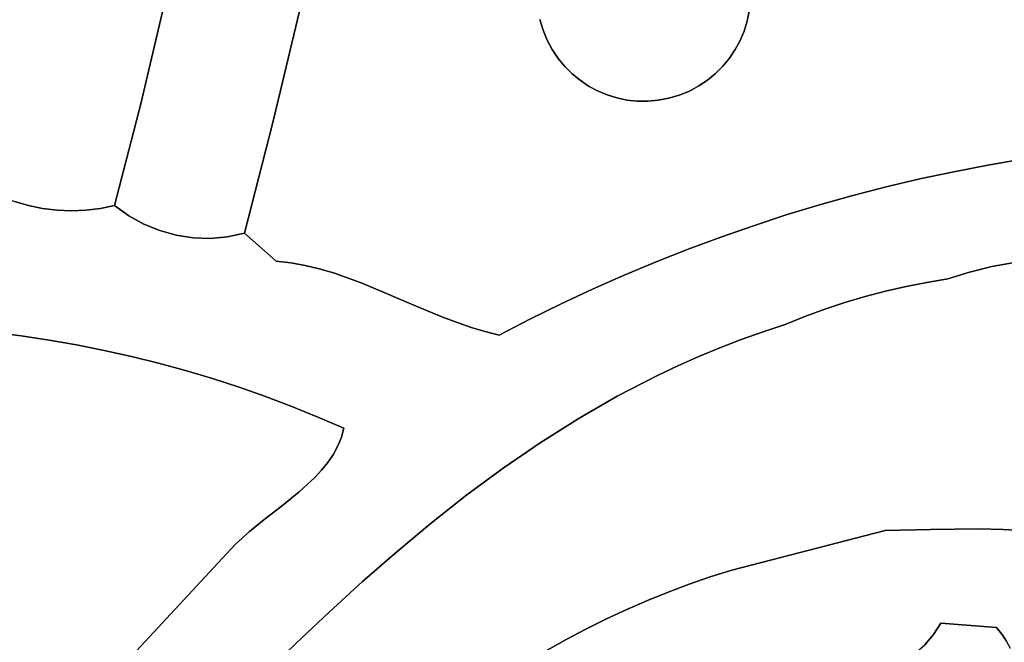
# Model space of a CAD drawing. Header units: inches. Extents: x 36.3 to 71.4, y 17.4 to 61.7.
# Tile 31 of 80: x 55.7 to 59.5, y 28.3 to 30.6. Entities that reach past the tile are written whole.
import ezdxf

# ---------------------------------------------------------------- set-up
doc = ezdxf.new("R2010")
doc.units = ezdxf.units.IN
doc.layers.add('SURFACES_FOR_SKETCHUP', color=7, linetype='Continuous')

msp = doc.modelspace()

# ---------------------------------------------------------------- linework, layer by layer
at = {"layer": 'SURFACES_FOR_SKETCHUP'}
for points, invisible_edges in [([(58.509, 30.7396), (59.407, 30.0793), (59.3828, 31.506)], 11), ([(59.4638, 31.4881), (59.3828, 31.506), (59.407, 30.0793)], 10), ([(59.407, 30.0793), (59.5363, 30.1016), (59.4638, 31.4881)], 10), ([(59.5452, 31.4727), (59.4638, 31.4881), (59.5363, 30.1016)], 10), ([(57.9708, 31.1052), (57.7409, 30.8985), (57.7245, 30.5898)], 11), ([(57.7245, 30.5898), (57.9311, 30.36), (57.9708, 31.1052)], 11), ([(58.4861, 30.8589), (57.9708, 31.1052), (57.9311, 30.36)], 11), ([(57.7409, 30.8985), (57.7259, 30.8628), (57.7245, 30.5898)], 10), ([(57.7127, 30.6295), (57.7245, 30.5898), (57.7259, 30.8628)], 10), ([(58.4697, 30.5502), (58.4861, 30.8589), (57.9311, 30.36)], 11), ([(58.4697, 30.5502), (58.4847, 30.5859), (58.4861, 30.8589)], 10), ([(58.4979, 30.8192), (58.4861, 30.8589), (58.4847, 30.5859)], 10), ([(58.4847, 30.5859), (58.4962, 30.623), (58.4979, 30.8192)], 10), ([(58.4962, 30.623), (58.5042, 30.6611), (58.4979, 30.8192)], 10), ([(58.5085, 30.7001), (59.2782, 30.0543), (58.509, 30.7396)], 3), ([(59.407, 30.0793), (58.509, 30.7396), (59.2782, 30.0543)], 3), ([(55.6404, 30.6584), (56.2031, 30.3106), (55.6568, 30.6898)], 3), ([(56.2946, 30.6961), (55.6568, 30.6898), (56.2031, 30.3106)], 3), ([(56.2031, 30.3106), (56.7028, 30.2405), (56.2946, 30.6961)], 3), ([(56.8028, 30.6611), (56.2946, 30.6961), (56.7028, 30.2405)], 3), ([(58.5042, 30.6611), (59.2782, 30.0543), (58.5085, 30.7001)], 3), ([(55.621, 30.6286), (56.2031, 30.3106), (55.6404, 30.6584)], 3), ([(56.7028, 30.2405), (57.7402, 30.5516), (56.8028, 30.6611)], 3), ([(57.7127, 30.6295), (56.8028, 30.6611), (57.7245, 30.5898)], 3), ([(57.7245, 30.5898), (56.8028, 30.6611), (57.7402, 30.5516)], 3), ([(58.4962, 30.623), (59.1501, 30.0268), (58.5042, 30.6611)], 3), ([(59.2782, 30.0543), (58.5042, 30.6611), (59.1501, 30.0268)], 3), ([(55.5986, 30.6007), (56.2031, 30.3106), (55.621, 30.6286)], 3), ([(58.4847, 30.5859), (59.0226, 29.9966), (58.4962, 30.623)], 3), ([(59.1501, 30.0268), (58.4962, 30.623), (59.0226, 29.9966)], 3), ([(55.5986, 30.6007), (55.5735, 30.5748), (56.2031, 30.3106)], 10), ([(55.674, 29.9617), (56.2031, 30.3106), (55.5735, 30.5748)], 11), ([(57.7245, 30.5898), (57.7402, 30.5516), (57.897, 30.3783)], 10), ([(57.9311, 30.36), (57.7245, 30.5898), (57.897, 30.3783)], 3), ([(58.4697, 30.5502), (59.0226, 29.9966), (58.4847, 30.5859)], 3), ([(57.7402, 30.5516), (56.7028, 30.2405), (57.7593, 30.5158)], 3), ([(57.8647, 30.3999), (57.7402, 30.5516), (57.8346, 30.4246)], 3), ([(57.897, 30.3783), (57.7402, 30.5516), (57.8647, 30.3999)], 3), ([(57.7402, 30.5516), (57.7593, 30.5158), (57.8346, 30.4246)], 10), ([(58.2398, 30.3436), (58.4697, 30.5502), (57.9311, 30.36)], 11), ([(58.4697, 30.5502), (58.2398, 30.3436), (58.4513, 30.5161)], 3), ([(58.4513, 30.5161), (58.8958, 29.9639), (58.4697, 30.5502)], 3), ([(59.0226, 29.9966), (58.4697, 30.5502), (58.8958, 29.9639)], 3), ([(57.7593, 30.5158), (56.7028, 30.2405), (57.7816, 30.4827)], 3), ([(57.8068, 30.4522), (57.8346, 30.4246), (57.7593, 30.5158)], 10), ([(57.7593, 30.5158), (57.7816, 30.4827), (57.8068, 30.4522)], 8), ([(58.2398, 30.3436), (58.278, 30.3593), (58.4513, 30.5161)], 10), ([(58.4513, 30.5161), (58.278, 30.3593), (58.4297, 30.4838)], 3), ([(58.4297, 30.4838), (58.8958, 29.9639), (58.4513, 30.5161)], 3), ([(57.0366, 29.6338), (57.7816, 30.4827), (56.7028, 30.2405)], 11), ([(57.1407, 29.5906), (57.7816, 30.4827), (57.0366, 29.6338)], 3), ([(57.7816, 30.4827), (57.1407, 29.5906), (57.8068, 30.4522)], 3), ([(58.4297, 30.4838), (58.278, 30.3593), (58.4051, 30.4536)], 3), ([(58.4051, 30.4536), (58.7698, 29.9285), (58.4297, 30.4838)], 3), ([(58.8958, 29.9639), (58.4297, 30.4838), (58.7698, 29.9285)], 3), ([(57.2442, 29.5456), (57.8068, 30.4522), (57.1407, 29.5906)], 3), ([(57.8068, 30.4522), (57.2442, 29.5456), (57.8346, 30.4246)], 3), ([(57.348, 29.5026), (57.8346, 30.4246), (57.2442, 29.5456)], 3), ([(57.7925, 29.5549), (57.8346, 30.4246), (57.348, 29.5026)], 11), ([(57.8346, 30.4246), (57.7925, 29.5549), (57.8647, 30.3999)], 3), ([(58.278, 30.3593), (58.3138, 30.3784), (58.4051, 30.4536)], 10), ([(58.3774, 30.4258), (58.4051, 30.4536), (58.3138, 30.3784)], 10), ([(58.3138, 30.3784), (58.347, 30.4007), (58.3774, 30.4258)], 8), ([(58.347, 30.4007), (58.6445, 29.8907), (58.3774, 30.4258)], 3), ([(58.3774, 30.4258), (58.7698, 29.9285), (58.4051, 30.4536)], 3), ([(58.7698, 29.9285), (58.3774, 30.4258), (58.6445, 29.8907)], 3), ([(57.8647, 30.3999), (57.7925, 29.5549), (57.897, 30.3783)], 3), ([(58.3138, 30.3784), (58.6445, 29.8907), (58.347, 30.4007)], 3), ([(57.9113, 29.6103), (57.897, 30.3783), (57.7925, 29.5549)], 3), ([(57.897, 30.3783), (57.9113, 29.6103), (57.9311, 30.36)], 3), ([(57.9311, 30.36), (57.9113, 29.6103), (57.9668, 30.345)], 3), ([(57.9311, 30.36), (57.9668, 30.345), (58.2398, 30.3436)], 10), ([(58.2398, 30.3436), (58.3964, 29.8073), (58.278, 30.3593)], 3), ([(58.278, 30.3593), (58.5201, 29.8502), (58.3138, 30.3784)], 3), ([(58.5201, 29.8502), (58.278, 30.3593), (58.3964, 29.8073)], 3), ([(58.6445, 29.8907), (58.3138, 30.3784), (58.5201, 29.8502)], 3), ([(58.0311, 29.6633), (57.9668, 30.345), (57.9113, 29.6103)], 3), ([(57.9668, 30.345), (58.0311, 29.6633), (58.0039, 30.3334)], 3), ([(57.9668, 30.345), (58.0039, 30.3334), (58.2002, 30.3318)], 10), ([(58.2002, 30.3318), (58.2398, 30.3436), (57.9668, 30.345)], 10), ([(58.0039, 30.3334), (58.0311, 29.6633), (58.042, 30.3254)], 3), ([(58.0039, 30.3334), (58.042, 30.3254), (58.2002, 30.3318)], 10), ([(58.1519, 29.7138), (58.042, 30.3254), (58.0311, 29.6633)], 3), ([(58.2002, 30.3318), (58.042, 30.3254), (58.1603, 30.3242)], 3), ([(58.042, 30.3254), (58.1519, 29.7138), (58.081, 30.3211)], 3), ([(58.081, 30.3211), (58.1603, 30.3242), (58.042, 30.3254)], 3), ([(58.081, 30.3211), (58.1205, 30.3207), (58.1603, 30.3242)], 8), ([(58.081, 30.3211), (58.1519, 29.7138), (58.1205, 30.3207)], 3), ([(58.1205, 30.3207), (58.2737, 29.7618), (58.1603, 30.3242)], 3), ([(58.2737, 29.7618), (58.1205, 30.3207), (58.1519, 29.7138)], 3), ([(58.1603, 30.3242), (58.2737, 29.7618), (58.2002, 30.3318)], 3), ([(58.2002, 30.3318), (58.3964, 29.8073), (58.2398, 30.3436)], 3), ([(58.3964, 29.8073), (58.2002, 30.3318), (58.2737, 29.7618)], 3), ([(55.674, 29.9617), (55.7256, 29.9418), (56.2031, 30.3106)], 10), ([(55.7256, 29.9418), (55.7783, 29.9263), (56.2031, 30.3106)], 10), ([(55.832, 29.9152), (56.2031, 30.3106), (55.7783, 29.9263)], 3), ([(55.8863, 29.9086), (56.2031, 30.3106), (55.832, 29.9152)], 3), ([(55.8863, 29.9086), (55.9409, 29.9064), (56.2031, 30.3106)], 10), ([(55.9409, 29.9064), (55.9956, 29.9088), (56.2031, 30.3106)], 10), ([(56.0502, 29.9156), (56.2031, 30.3106), (55.9956, 29.9088)], 3), ([(56.1043, 29.9269), (56.2031, 30.3106), (56.0502, 29.9156)], 2), ([(56.1043, 29.9269), (56.1577, 29.888), (56.2031, 30.3106)], 2), ([(56.2147, 29.8561), (56.2031, 30.3106), (56.1577, 29.888)], 3), ([(56.3372, 29.8142), (56.4011, 29.8044), (56.2031, 30.3106)], 10), ([(56.2147, 29.8561), (56.2748, 29.8314), (56.2031, 30.3106)], 10), ([(56.3372, 29.8142), (56.2031, 30.3106), (56.2748, 29.8314)], 3), ([(56.2031, 30.3106), (56.4011, 29.8044), (56.7028, 30.2405)], 11), ([(56.466, 29.8023), (56.7028, 30.2405), (56.4011, 29.8044)], 3), ([(56.466, 29.8023), (56.5312, 29.8079), (56.7028, 30.2405)], 10), ([(56.5958, 29.8216), (56.7028, 30.2405), (56.5312, 29.8079)], 2), ([(56.5958, 29.8216), (56.7704, 29.7101), (56.7028, 30.2405)], 3), ([(56.8247, 29.7002), (56.7028, 30.2405), (56.7704, 29.7101)], 3), ([(56.8783, 29.6872), (56.7028, 30.2405), (56.8247, 29.7002)], 3), ([(56.9315, 29.6715), (56.7028, 30.2405), (56.8783, 29.6872)], 3), ([(56.9315, 29.6715), (57.0366, 29.6338), (56.7028, 30.2405)], 10), ([(59.407, 30.0793), (59.508, 29.7116), (59.5363, 30.1016)], 3), ([(59.1501, 30.0268), (59.3378, 29.6747), (59.2782, 30.0543)], 3), ([(59.2782, 30.0543), (59.4222, 29.6956), (59.407, 30.0793)], 3), ([(59.4222, 29.6956), (59.2782, 30.0543), (59.3378, 29.6747)], 3), ([(59.508, 29.7116), (59.407, 30.0793), (59.4222, 29.6956)], 3), ([(59.0226, 29.9966), (59.1762, 29.6359), (59.1501, 30.0268)], 3), ([(59.2553, 29.6487), (59.1501, 30.0268), (59.1762, 29.6359)], 3), ([(59.3378, 29.6747), (59.1501, 30.0268), (59.2553, 29.6487)], 3), ([(58.8958, 29.9639), (59.0197, 29.6028), (59.0226, 29.9966)], 3), ([(59.0977, 29.6206), (59.0226, 29.9966), (59.0197, 29.6028)], 3), ([(59.1762, 29.6359), (59.0226, 29.9966), (59.0977, 29.6206)], 3), ([(55.7783, 29.9263), (55.7256, 29.9418), (55.646, 29.4465)], 10), ([(58.7698, 29.9285), (58.9424, 29.5825), (58.8958, 29.9639)], 3), ([(59.0197, 29.6028), (58.8958, 29.9639), (58.9424, 29.5825)], 3), ([(55.646, 29.4465), (55.7513, 29.4333), (55.7783, 29.9263)], 10), ([(55.832, 29.9152), (55.7783, 29.9263), (55.7513, 29.4333)], 10), ([(55.8863, 29.9086), (55.832, 29.9152), (55.7513, 29.4333)], 10), ([(55.7513, 29.4333), (55.8561, 29.4176), (55.8863, 29.9086)], 10), ([(55.9409, 29.9064), (55.8863, 29.9086), (55.8561, 29.4176)], 10), ([(55.8561, 29.4176), (55.9605, 29.3994), (55.9409, 29.9064)], 10), ([(55.9956, 29.9088), (55.9409, 29.9064), (55.9605, 29.3994)], 10), ([(56.1577, 29.888), (55.9956, 29.9088), (55.9605, 29.3994)], 11), ([(56.1577, 29.888), (56.0502, 29.9156), (55.9956, 29.9088)], 9), ([(56.1577, 29.888), (56.1043, 29.9269), (56.0502, 29.9156)], 8), ([(58.6445, 29.8907), (58.7899, 29.5345), (58.7698, 29.9285)], 3), ([(58.9424, 29.5825), (58.7698, 29.9285), (58.8658, 29.5597)], 3), ([(58.8658, 29.5597), (58.7698, 29.9285), (58.7899, 29.5345)], 3), ([(56.2147, 29.8561), (56.1577, 29.888), (55.9605, 29.3994)], 10), ([(58.5201, 29.8502), (58.7148, 29.5068), (58.6445, 29.8907)], 3), ([(58.7899, 29.5345), (58.6445, 29.8907), (58.7148, 29.5068)], 3), ([(55.9605, 29.3994), (56.0644, 29.3788), (56.2147, 29.8561)], 10), ([(56.2748, 29.8314), (56.2147, 29.8561), (56.0644, 29.3788)], 10), ([(56.0644, 29.3788), (56.1678, 29.3557), (56.2748, 29.8314)], 10), ([(56.3372, 29.8142), (56.2748, 29.8314), (56.1678, 29.3557)], 10), ([(58.3964, 29.8073), (58.5568, 29.4494), (58.5201, 29.8502)], 3), ([(58.7148, 29.5068), (58.5201, 29.8502), (58.6406, 29.4768)], 3), ([(58.6406, 29.4768), (58.5201, 29.8502), (58.5568, 29.4494)], 3), ([(56.1678, 29.3557), (56.2706, 29.3302), (56.3372, 29.8142)], 10), ([(56.4011, 29.8044), (56.3372, 29.8142), (56.2706, 29.3302)], 10), ([(56.2706, 29.3302), (56.3728, 29.3023), (56.4011, 29.8044)], 10), ([(56.466, 29.8023), (56.4011, 29.8044), (56.3728, 29.3023)], 10), ([(56.3728, 29.3023), (56.4743, 29.2719), (56.466, 29.8023)], 10), ([(56.7155, 29.7163), (56.5312, 29.8079), (56.466, 29.8023)], 9), ([(56.7155, 29.7163), (56.466, 29.8023), (56.4743, 29.2719)], 11), ([(56.7155, 29.7163), (56.5958, 29.8216), (56.5312, 29.8079)], 8), ([(56.5958, 29.8216), (56.7155, 29.7163), (56.7704, 29.7101)], 8), ([(58.2737, 29.7618), (58.4743, 29.42), (58.3964, 29.8073)], 3), ([(58.5568, 29.4494), (58.3964, 29.8073), (58.4743, 29.42)], 3), ([(58.1519, 29.7138), (58.3931, 29.3886), (58.2737, 29.7618)], 3), ([(58.4743, 29.42), (58.2737, 29.7618), (58.3931, 29.3886)], 3), ([(56.4743, 29.2719), (56.5752, 29.2391), (56.7155, 29.7163)], 10), ([(56.5752, 29.2391), (56.6752, 29.204), (56.7155, 29.7163)], 10), ([(56.7704, 29.7101), (56.7155, 29.7163), (56.6752, 29.204)], 10), ([(56.8247, 29.7002), (56.7704, 29.7101), (56.6752, 29.204)], 10), ([(56.8783, 29.6872), (56.8247, 29.7002), (56.6752, 29.204)], 10), ([(56.6752, 29.204), (56.7745, 29.1664), (56.8783, 29.6872)], 10), ([(56.9315, 29.6715), (56.8783, 29.6872), (56.7745, 29.1664)], 10), ([(58.0311, 29.6633), (58.2345, 29.3204), (58.1519, 29.7138)], 3), ([(58.3931, 29.3886), (58.1519, 29.7138), (58.3132, 29.3554)], 3), ([(58.3132, 29.3554), (58.1519, 29.7138), (58.2345, 29.3204)], 3), ([(59.3378, 29.6747), (59.4644, 28.702), (59.4222, 29.6956)], 3), ([(59.4222, 29.6956), (59.5552, 28.6967), (59.508, 29.7116)], 3), ([(59.5552, 28.6967), (59.4222, 29.6956), (59.4644, 28.702)], 3), ([(57.0366, 29.6338), (56.9315, 29.6715), (56.7745, 29.1664)], 10), ([(57.9113, 29.6103), (58.1569, 29.2836), (58.0311, 29.6633)], 3), ([(58.2345, 29.3204), (58.0311, 29.6633), (58.1569, 29.2836)], 3), ([(59.2553, 29.6487), (59.1762, 29.6359), (59.3724, 28.7037)], 10), ([(59.2553, 29.6487), (59.4644, 28.702), (59.3378, 29.6747)], 3), ([(59.2553, 29.6487), (59.3724, 28.7037), (59.4644, 28.702)], 9), ([(56.7745, 29.1664), (56.873, 29.1265), (57.0366, 29.6338)], 10), ([(57.1407, 29.5906), (57.0366, 29.6338), (56.873, 29.1265)], 10), ([(57.7925, 29.5549), (58.0052, 29.205), (57.9113, 29.6103)], 3), ([(58.1569, 29.2836), (57.9113, 29.6103), (58.0052, 29.205)], 3), ([(59.0197, 29.6028), (59.19, 28.701), (59.0977, 29.6206)], 3), ([(59.1762, 29.6359), (59.0977, 29.6206), (59.19, 28.701)], 10), ([(59.19, 28.701), (59.3724, 28.7037), (59.1762, 29.6359)], 10), ([(56.873, 29.1265), (56.9705, 29.0842), (57.1407, 29.5906)], 10), ([(57.2442, 29.5456), (57.1407, 29.5906), (56.9705, 29.0842)], 10), ([(58.9424, 29.5825), (58.8658, 29.5597), (59.0186, 28.698)], 10), ([(58.9424, 29.5825), (59.19, 28.701), (59.0197, 29.6028)], 3), ([(59.0186, 28.698), (59.19, 28.701), (58.9424, 29.5825)], 10), ([(57.348, 29.5026), (57.2442, 29.5456), (56.9705, 29.0842)], 10), ([(57.6749, 29.497), (57.7925, 29.5549), (57.348, 29.5026)], 10), ([(57.6749, 29.497), (57.8576, 29.12), (57.7925, 29.5549)], 3), ([(58.0052, 29.205), (57.7925, 29.5549), (57.8576, 29.12)], 3), ([(58.7899, 29.5345), (58.7148, 29.5068), (59.0186, 28.698)], 10), ([(58.8658, 29.5597), (58.7899, 29.5345), (59.0186, 28.698)], 10), ([(57.4524, 29.465), (57.348, 29.5026), (56.9705, 29.0842)], 10), ([(57.4524, 29.465), (57.6749, 29.497), (57.348, 29.5026)], 3), ([(57.5052, 29.4495), (57.6749, 29.497), (57.4524, 29.465)], 3), ([(57.5052, 29.4495), (57.5583, 29.4367), (57.6749, 29.497)], 8), ([(57.5583, 29.4367), (57.8576, 29.12), (57.6749, 29.497)], 3), ([(58.7148, 29.5068), (58.6406, 29.4768), (59.0186, 28.698)], 10), ([(56.9705, 29.0842), (57.5738, 28.9331), (57.4524, 29.465)], 11), ([(57.4524, 29.465), (57.5738, 28.9331), (57.5052, 29.4495)], 3), ([(58.6406, 29.4768), (58.5568, 29.4494), (59.0186, 28.698)], 10), ([(55.8, 27.8259), (55.646, 29.4465), (54.7423, 28.7334)], 11), ([(55.646, 29.4465), (55.8, 27.8259), (55.7513, 29.4333)], 3), ([(55.7513, 29.4333), (55.8, 27.8259), (55.8561, 29.4176)], 3), ([(57.5052, 29.4495), (57.5738, 28.9331), (57.5583, 29.4367)], 3), ([(57.8576, 29.12), (57.5583, 29.4367), (57.7139, 29.0293)], 3), ([(57.7139, 29.0293), (57.5583, 29.4367), (57.5738, 28.9331)], 3), ([(58.3931, 29.3886), (58.4381, 28.5481), (58.4743, 29.42)], 3), ([(58.4381, 28.5481), (59.0186, 28.698), (58.4743, 29.42)], 10), ([(58.5568, 29.4494), (58.4743, 29.42), (59.0186, 28.698)], 10), ([(56.5599, 28.6443), (55.8561, 29.4176), (55.8, 27.8259)], 3), ([(55.8561, 29.4176), (56.5599, 28.6443), (55.9605, 29.3994)], 3), ([(55.9605, 29.3994), (56.5599, 28.6443), (56.0644, 29.3788)], 3), ([(58.3132, 29.3554), (58.4381, 28.5481), (58.3931, 29.3886)], 3), ([(56.0644, 29.3788), (56.5599, 28.6443), (56.1678, 29.3557)], 3), ([(56.1678, 29.3557), (56.5599, 28.6443), (56.2706, 29.3302)], 3), ([(58.2345, 29.3204), (58.4381, 28.5481), (58.3132, 29.3554)], 3), ([(56.2706, 29.3302), (56.5599, 28.6443), (56.3728, 29.3023)], 3), ([(58.1569, 29.2836), (58.4381, 28.5481), (58.2345, 29.3204)], 3), ([(56.3728, 29.3023), (56.5599, 28.6443), (56.4743, 29.2719)], 3), ([(56.4743, 29.2719), (56.6139, 28.6934), (56.5752, 29.2391)], 3), ([(56.6139, 28.6934), (56.4743, 29.2719), (56.5599, 28.6443)], 3), ([(58.0052, 29.205), (58.3572, 28.5223), (58.1569, 29.2836)], 3), ([(58.4381, 28.5481), (58.1569, 29.2836), (58.3572, 28.5223)], 3), ([(56.5752, 29.2391), (56.6748, 28.7424), (56.6752, 29.204)], 3), ([(56.6748, 28.7424), (56.5752, 29.2391), (56.6139, 28.6934)], 3), ([(56.7389, 28.7922), (56.6752, 29.204), (56.6748, 28.7424)], 3), ([(56.6752, 29.204), (56.8021, 28.8437), (56.7745, 29.1664)], 3), ([(56.8021, 28.8437), (56.6752, 29.204), (56.7389, 28.7922)], 3), ([(57.8576, 29.12), (58.2771, 28.4944), (58.0052, 29.205)], 3), ([(58.3572, 28.5223), (58.0052, 29.205), (58.2771, 28.4944)], 3), ([(56.7745, 29.1664), (56.8871, 28.9261), (56.873, 29.1265)], 3), ([(56.8608, 28.8978), (56.7745, 29.1664), (56.8021, 28.8437)], 3), ([(56.8871, 28.9261), (56.7745, 29.1664), (56.8608, 28.8978)], 3), ([(56.9705, 29.0842), (56.873, 29.1265), (56.9619, 29.05)], 2), ([(56.9488, 29.0172), (56.9619, 29.05), (56.873, 29.1265)], 10), ([(56.9109, 28.9553), (56.9317, 28.9857), (56.873, 29.1265)], 10), ([(56.9109, 28.9553), (56.873, 29.1265), (56.8871, 28.9261)], 3), ([(56.9317, 28.9857), (56.9488, 29.0172), (56.873, 29.1265)], 10), ([(56.9619, 29.05), (57.4368, 28.8321), (56.9705, 29.0842)], 3), ([(57.5738, 28.9331), (56.9705, 29.0842), (57.4368, 28.8321)], 3), ([(57.7139, 29.0293), (58.1192, 28.4327), (57.8576, 29.12)], 3), ([(58.2771, 28.4944), (57.8576, 29.12), (58.1977, 28.4645)], 3), ([(58.1977, 28.4645), (57.8576, 29.12), (58.1192, 28.4327)], 3), ([(56.9488, 29.0172), (57.3028, 28.7267), (56.9619, 29.05)], 3), ([(57.4368, 28.8321), (56.9619, 29.05), (57.3028, 28.7267)], 3), ([(56.9317, 28.9857), (57.3028, 28.7267), (56.9488, 29.0172)], 3), ([(57.5738, 28.9331), (57.9649, 28.3633), (57.7139, 29.0293)], 3), ([(58.0416, 28.3989), (57.7139, 29.0293), (57.9649, 28.3633)], 3), ([(58.1192, 28.4327), (57.7139, 29.0293), (58.0416, 28.3989)], 3), ([(56.9109, 28.9553), (57.3028, 28.7267), (56.9317, 28.9857)], 3), ([(56.8871, 28.9261), (57.1714, 28.6174), (56.9109, 28.9553)], 3), ([(57.3028, 28.7267), (56.9109, 28.9553), (57.1714, 28.6174)], 3), ([(56.8021, 28.8437), (57.1714, 28.6174), (56.8608, 28.8978)], 3), ([(56.8608, 28.8978), (57.1714, 28.6174), (56.8871, 28.9261)], 3), ([(57.4368, 28.8321), (57.8891, 28.3257), (57.5738, 28.9331)], 3), ([(57.9649, 28.3633), (57.5738, 28.9331), (57.8891, 28.3257)], 3), ([(56.7389, 28.7922), (57.0422, 28.5047), (56.8021, 28.8437)], 3), ([(57.1714, 28.6174), (56.8021, 28.8437), (57.0422, 28.5047)], 3), ([(57.3028, 28.7267), (57.7404, 28.2449), (57.4368, 28.8321)], 3), ([(57.8143, 28.2862), (57.4368, 28.8321), (57.7404, 28.2449)], 3), ([(57.8891, 28.3257), (57.4368, 28.8321), (57.8143, 28.2862)], 3), ([(56.6748, 28.7424), (56.915, 28.3889), (56.7389, 28.7922)], 3), ([(57.0422, 28.5047), (56.7389, 28.7922), (56.915, 28.3889)], 3), ([(55.8, 27.8259), (54.7423, 28.7334), (55.2108, 27.8494)], 11), ([(56.6139, 28.6934), (56.915, 28.3889), (56.6748, 28.7424)], 3), ([(57.1714, 28.6174), (57.596, 28.1568), (57.3028, 28.7267)], 3), ([(57.6677, 28.2018), (57.3028, 28.7267), (57.596, 28.1568)], 3), ([(57.7404, 28.2449), (57.3028, 28.7267), (57.6677, 28.2018)], 3), ([(56.5599, 28.6443), (56.915, 28.3889), (56.6139, 28.6934)], 3), ([(58.4381, 28.5481), (59.0889, 28.2041), (59.0186, 28.698)], 3), ([(59.0186, 28.698), (59.2293, 28.3468), (59.19, 28.701)], 3), ([(59.169, 28.2657), (59.2019, 28.3041), (59.0186, 28.698)], 10), ([(59.0889, 28.2041), (59.1312, 28.2322), (59.0186, 28.698)], 10), ([(59.169, 28.2657), (59.0186, 28.698), (59.1312, 28.2322)], 3), ([(59.2293, 28.3468), (59.0186, 28.698), (59.2019, 28.3041)], 3), ([(59.19, 28.701), (59.2293, 28.3468), (59.3724, 28.7037)], 3), ([(59.44, 28.331), (59.3724, 28.7037), (59.2293, 28.3468)], 3), ([(59.3724, 28.7037), (59.44, 28.331), (59.4644, 28.702)], 3), ([(59.4644, 28.702), (59.44, 28.331), (59.5552, 28.6967)], 3), ([(59.5552, 28.6967), (59.44, 28.331), (59.6435, 28.6866)], 3), ([(59.44, 28.331), (59.4593, 28.3056), (59.6435, 28.6866)], 10), ([(59.7279, 28.6706), (59.6435, 28.6866), (59.4593, 28.3056)], 10), ([(55.8, 27.8259), (56.4189, 27.906), (56.5599, 28.6443)], 3), ([(56.665, 28.1505), (56.5599, 28.6443), (56.4189, 27.906)], 3), ([(56.7894, 28.2707), (56.5599, 28.6443), (56.665, 28.1505)], 3), ([(56.915, 28.3889), (56.5599, 28.6443), (56.7894, 28.2707)], 3), ([(59.4593, 28.3056), (59.4768, 28.2791), (59.7279, 28.6706)], 10), ([(57.0422, 28.5047), (57.456, 28.0615), (57.1714, 28.6174)], 3), ([(57.5254, 28.1101), (57.1714, 28.6174), (57.456, 28.0615)], 3), ([(57.596, 28.1568), (57.1714, 28.6174), (57.5254, 28.1101)], 3), ([(58.3572, 28.5223), (58.4361, 28.024), (58.4381, 28.5481)], 3), ([(58.4616, 28.0198), (58.4381, 28.5481), (58.4361, 28.024)], 3), ([(58.5108, 28.0041), (58.4381, 28.5481), (58.4866, 28.0131)], 3), ([(58.4381, 28.5481), (58.5341, 27.9929), (59.0889, 28.2041)], 11), ([(58.4866, 28.0131), (58.4381, 28.5481), (58.4616, 28.0198)], 3), ([(58.5341, 27.9929), (58.4381, 28.5481), (58.5108, 28.0041)], 3), ([(56.915, 28.3889), (57.3878, 28.0112), (57.0422, 28.5047)], 3), ([(57.456, 28.0615), (57.0422, 28.5047), (57.3878, 28.0112)], 3), ([(58.1977, 28.4645), (58.3579, 28.0217), (58.2771, 28.4944)], 3), ([(58.2771, 28.4944), (58.4102, 28.0258), (58.3572, 28.5223)], 3), ([(58.3841, 28.0251), (58.2771, 28.4944), (58.3579, 28.0217)], 3), ([(58.4102, 28.0258), (58.2771, 28.4944), (58.3841, 28.0251)], 3), ([(58.4361, 28.024), (58.3572, 28.5223), (58.4102, 28.0258)], 3), ([(58.1192, 28.4327), (58.332, 28.0158), (58.1977, 28.4645)], 3), ([(58.3579, 28.0217), (58.1977, 28.4645), (58.332, 28.0158)], 3), ([(58.1192, 28.4327), (58.0416, 28.3989), (58.2813, 27.9957)], 10), ([(58.1192, 28.4327), (58.2813, 27.9957), (58.3064, 28.0071)], 9), ([(58.1192, 28.4327), (58.3064, 28.0071), (58.332, 28.0158)], 9), ([(56.7894, 28.2707), (57.2551, 27.9053), (56.915, 28.3889)], 3), ([(57.3208, 27.9591), (56.915, 28.3889), (57.2551, 27.9053)], 3), ([(57.3878, 28.0112), (56.915, 28.3889), (57.3208, 27.9591)], 3), ([(57.9649, 28.3633), (58.2356, 27.9659), (58.0416, 28.3989)], 3), ([(58.2356, 27.9659), (58.2575, 27.9818), (58.0416, 28.3989)], 10), ([(58.2575, 27.9818), (58.2813, 27.9957), (58.0416, 28.3989)], 10), ([(57.8891, 28.3257), (58.2157, 27.9482), (57.9649, 28.3633)], 3), ([(58.2356, 27.9659), (57.9649, 28.3633), (58.2157, 27.9482)], 3), ([(59.44, 28.331), (59.2293, 28.3468), (59.2019, 28.3041)], 8), ([(57.8891, 28.3257), (57.8143, 28.2862), (58.1822, 27.9079)], 10), ([(58.1822, 27.9079), (58.1979, 27.9288), (57.8891, 28.3257)], 10), ([(58.1979, 27.9288), (58.2157, 27.9482), (57.8891, 28.3257)], 10), ([(59.169, 28.2657), (59.4924, 28.2515), (59.2019, 28.3041)], 3), ([(59.44, 28.331), (59.2019, 28.3041), (59.4593, 28.3056)], 3), ([(59.4593, 28.3056), (59.2019, 28.3041), (59.4768, 28.2791)], 3), ([(59.4768, 28.2791), (59.2019, 28.3041), (59.4924, 28.2515)], 3), ([(57.8143, 28.2862), (57.7404, 28.2449), (58.1687, 27.8857)], 10), ([(58.1687, 27.8857), (58.1822, 27.9079), (57.8143, 28.2862)], 10)]:
    msp.add_3dface(points, dxfattribs=dict(at, invisible_edges=invisible_edges))

doc.saveas('drawing.dxf')
